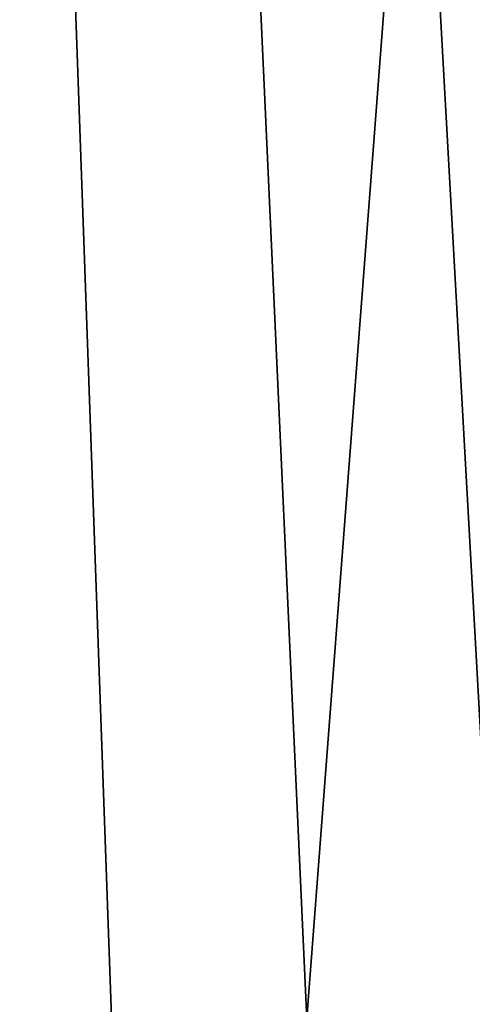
# Model space of a CAD drawing. Extents: x -551 to 551, y -279 to 201.
# Tile 83 of 108: x 515 to 525, y -197 to -177. Entities that reach past the tile are written whole.
import ezdxf

# ---------------------------------------------------------------- set-up
doc = ezdxf.new("R2010")
doc.units = 0
doc.header["$LTSCALE"] = 65.185185
doc.layers.add('108', color=7, linetype='CONTINUOUS')
doc.layers.add('118', color=7, linetype='CONTINUOUS')

msp = doc.modelspace()

# ---------------------------------------------------------------- linework, layer by layer
at = {"layer": '108', "color": 7, "linetype": 'CONTINUOUS'}
for points in [[(548.654, -244.777, 153.03), (549, -240.083, 151.859), (503, 199.947, 42.148), (548.654, -244.777, 153.03)], [(503, 199.947, 42.148), (549, -240.083, 151.859), (549, 199.947, 42.148), (503, 199.947, 42.148)], [(547.623, -249.377, 154.177), (548.654, -244.777, 153.03), (503, 199.947, 42.148), (547.623, -249.377, 154.177)], [(545.928, -253.787, 155.276), (547.623, -249.377, 154.177), (503, 199.947, 42.148), (545.928, -253.787, 155.276)], [(543.603, -257.918, 156.306), (545.928, -253.787, 155.276), (503, 199.947, 42.148), (543.603, -257.918, 156.306)], [(540.695, -261.686, 157.246), (543.603, -257.918, 156.306), (503, 199.947, 42.148), (540.695, -261.686, 157.246)], [(537.265, -265.015, 158.076), (540.695, -261.686, 157.246), (503, 199.947, 42.148), (537.265, -265.015, 158.076)], [(533.382, -267.836, 158.779), (537.265, -265.015, 158.076), (503, 199.947, 42.148), (533.382, -267.836, 158.779)], [(529.124, -270.091, 159.341), (533.382, -267.836, 158.779), (503, 199.947, 42.148), (529.124, -270.091, 159.341)], [(524.579, -271.736, 159.751), (529.124, -270.091, 159.341), (503, 199.947, 42.148), (524.579, -271.736, 159.751)], [(519.839, -272.737, 160.001), (524.579, -271.736, 159.751), (503, 199.947, 42.148), (519.839, -272.737, 160.001)], [(515, -273.073, 160.085), (519.839, -272.737, 160.001), (503, 199.947, 42.148), (515, -273.073, 160.085)]]:
    msp.add_3dface(points, dxfattribs=at)
at = {"layer": '118', "color": 7, "linetype": 'CONTINUOUS'}
for points in [[(503, 166.97, 29.758), (549, 166.97, 29.758), (503, -181.852, 116.728), (503, 166.97, 29.758)], [(503, -181.852, 116.728), (549, 166.97, 29.758), (515, -277.911, 140.679), (503, -181.852, 116.728)], [(515, -277.911, 140.679), (549, 166.97, 29.758), (519.839, -277.575, 140.595), (515, -277.911, 140.679)], [(519.839, -277.575, 140.595), (549, 166.97, 29.758), (524.579, -276.575, 140.346), (519.839, -277.575, 140.595)]]:
    msp.add_3dface(points, dxfattribs=at)

doc.saveas('drawing.dxf')
